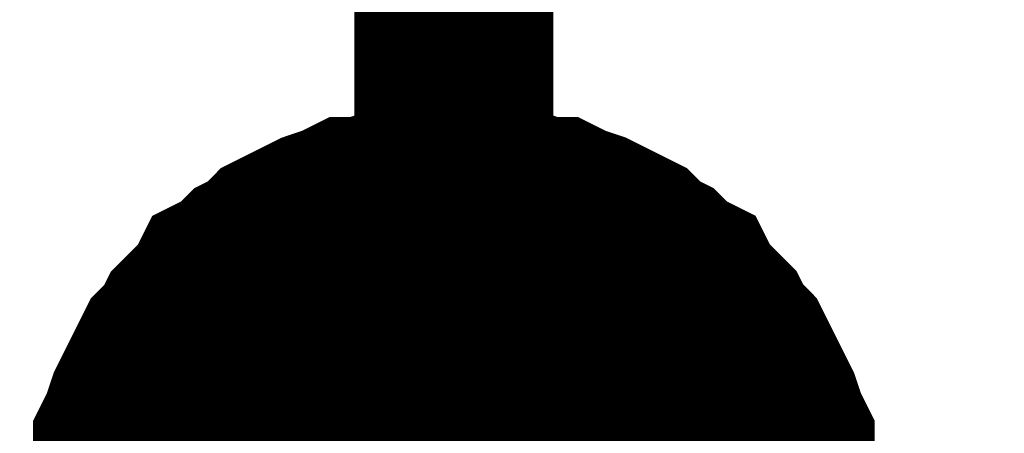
# Model space of a CAD drawing. Header units: inches. Extents: x 0 to 17, y 0 to 11.
# Tile 86 of 114: x 8.7244 to 8.7828, y 6.2563 to 6.2808. Entities that reach past the tile are written whole.
import ezdxf

# ---------------------------------------------------------------- set-up
doc = ezdxf.new("R2010")
doc.units = ezdxf.units.IN
doc.header["$MEASUREMENT"] = 0
doc.layers.add('Sheet', color=255, linetype='Continuous')

msp = doc.modelspace()

# ---------------------------------------------------------------- linework, layer by layer
at = {"layer": 'Sheet'}
for points in [[(8.750163, 6.349661, 0.0118, 0.0118, 0), (8.750163, 6.249748, 0.0118, 0.0118, 0), (9.250093, 6.249748, 0.0118, 0.0118, 0), (9.799977, 6.249748, 0.0118, 0.0118, 0), (10.350257, 6.249748, 0.0118, 0.0118, 0), (10.90014, 6.249748, 0.0118, 0.0118, 0), (10.90014, 6.149834, 0.0118, 0.0118, 0)], [(8.73034, 6.249748, 0.0118, 0.0118, 0), (8.73034, 6.250937, 0.0118, 0.0118, 0), (8.73034, 6.25173, 0.0118, 0.0118, 0), (8.730737, 6.25292, 0.0118, 0.0118, 0), (8.730737, 6.253713, 0.0118, 0.0118, 0), (8.731133, 6.254902, 0.0118, 0.0118, 0), (8.731133, 6.255695, 0.0118, 0.0118, 0), (8.73153, 6.256488, 0.0118, 0.0118, 0), (8.731926, 6.257677, 0.0118, 0.0118, 0), (8.732323, 6.25847, 0.0118, 0.0118, 0), (8.732719, 6.259263, 0.0118, 0.0118, 0), (8.733116, 6.260056, 0.0118, 0.0118, 0), (8.733512, 6.260849, 0.0118, 0.0118, 0), (8.734305, 6.261642, 0.0118, 0.0118, 0), (8.734701, 6.262435, 0.0118, 0.0118, 0), (8.735494, 6.263228, 0.0118, 0.0118, 0), (8.736287, 6.264021, 0.0118, 0.0118, 0), (8.736684, 6.264814, 0.0118, 0.0118, 0), (8.737477, 6.26521, 0.0118, 0.0118, 0), (8.73827, 6.266003, 0.0118, 0.0118, 0), (8.739062, 6.2664, 0.0118, 0.0118, 0), (8.739855, 6.267193, 0.0118, 0.0118, 0), (8.740648, 6.267589, 0.0118, 0.0118, 0), (8.741441, 6.267986, 0.0118, 0.0118, 0), (8.742234, 6.268382, 0.0118, 0.0118, 0), (8.743424, 6.268779, 0.0118, 0.0118, 0), (8.744216, 6.269175, 0.0118, 0.0118, 0), (8.745009, 6.269175, 0.0118, 0.0118, 0), (8.746199, 6.269572, 0.0118, 0.0118, 0), (8.746992, 6.269572, 0.0118, 0.0118, 0), (8.748181, 6.269968, 0.0118, 0.0118, 0), (8.748974, 6.269968, 0.0118, 0.0118, 0), (8.750163, 6.269968, 0.0118, 0.0118, 0)], [(8.73034, 6.249748, 0.0118, 0.0118, 0), (8.73034, 6.250937, 0.0118, 0.0118, 0), (8.73034, 6.25173, 0.0118, 0.0118, 0), (8.730737, 6.25292, 0.0118, 0.0118, 0), (8.730737, 6.253713, 0.0118, 0.0118, 0), (8.731133, 6.254902, 0.0118, 0.0118, 0), (8.731133, 6.255695, 0.0118, 0.0118, 0), (8.73153, 6.256488, 0.0118, 0.0118, 0), (8.731926, 6.257677, 0.0118, 0.0118, 0), (8.732323, 6.25847, 0.0118, 0.0118, 0), (8.732719, 6.259263, 0.0118, 0.0118, 0), (8.733116, 6.260056, 0.0118, 0.0118, 0), (8.733512, 6.260849, 0.0118, 0.0118, 0), (8.734305, 6.261642, 0.0118, 0.0118, 0), (8.734701, 6.262435, 0.0118, 0.0118, 0), (8.735494, 6.263228, 0.0118, 0.0118, 0), (8.736287, 6.264021, 0.0118, 0.0118, 0), (8.736684, 6.264814, 0.0118, 0.0118, 0), (8.737477, 6.26521, 0.0118, 0.0118, 0), (8.73827, 6.266003, 0.0118, 0.0118, 0), (8.739062, 6.2664, 0.0118, 0.0118, 0), (8.739855, 6.267193, 0.0118, 0.0118, 0), (8.740648, 6.267589, 0.0118, 0.0118, 0), (8.741441, 6.267986, 0.0118, 0.0118, 0), (8.742234, 6.268382, 0.0118, 0.0118, 0), (8.743424, 6.268779, 0.0118, 0.0118, 0), (8.744216, 6.269175, 0.0118, 0.0118, 0), (8.745009, 6.269175, 0.0118, 0.0118, 0), (8.746199, 6.269572, 0.0118, 0.0118, 0), (8.746992, 6.269572, 0.0118, 0.0118, 0), (8.748181, 6.269968, 0.0118, 0.0118, 0), (8.748974, 6.269968, 0.0118, 0.0118, 0), (8.750163, 6.269968, 0.0118, 0.0118, 0)], [(8.73034, 6.249748, 0.0118, 0.0118, 0), (8.73034, 6.250937, 0.0118, 0.0118, 0), (8.73034, 6.25173, 0.0118, 0.0118, 0), (8.730737, 6.25292, 0.0118, 0.0118, 0), (8.730737, 6.253713, 0.0118, 0.0118, 0), (8.731133, 6.254902, 0.0118, 0.0118, 0), (8.731133, 6.255695, 0.0118, 0.0118, 0), (8.73153, 6.256488, 0.0118, 0.0118, 0), (8.731926, 6.257677, 0.0118, 0.0118, 0), (8.732323, 6.25847, 0.0118, 0.0118, 0), (8.732719, 6.259263, 0.0118, 0.0118, 0), (8.733116, 6.260056, 0.0118, 0.0118, 0), (8.733512, 6.260849, 0.0118, 0.0118, 0), (8.734305, 6.261642, 0.0118, 0.0118, 0), (8.734701, 6.262435, 0.0118, 0.0118, 0), (8.735494, 6.263228, 0.0118, 0.0118, 0), (8.736287, 6.264021, 0.0118, 0.0118, 0), (8.736684, 6.264814, 0.0118, 0.0118, 0), (8.737477, 6.26521, 0.0118, 0.0118, 0), (8.73827, 6.266003, 0.0118, 0.0118, 0), (8.739062, 6.2664, 0.0118, 0.0118, 0), (8.739855, 6.267193, 0.0118, 0.0118, 0), (8.740648, 6.267589, 0.0118, 0.0118, 0), (8.741441, 6.267986, 0.0118, 0.0118, 0), (8.742234, 6.268382, 0.0118, 0.0118, 0), (8.743424, 6.268779, 0.0118, 0.0118, 0), (8.744216, 6.269175, 0.0118, 0.0118, 0), (8.745009, 6.269175, 0.0118, 0.0118, 0), (8.746199, 6.269572, 0.0118, 0.0118, 0), (8.746992, 6.269572, 0.0118, 0.0118, 0), (8.748181, 6.269968, 0.0118, 0.0118, 0), (8.748974, 6.269968, 0.0118, 0.0118, 0), (8.750163, 6.269968, 0.0118, 0.0118, 0)], [(8.73034, 6.249748, 0.0118, 0.0118, 0), (8.73034, 6.250937, 0.0118, 0.0118, 0), (8.73034, 6.25173, 0.0118, 0.0118, 0), (8.730737, 6.25292, 0.0118, 0.0118, 0), (8.730737, 6.253713, 0.0118, 0.0118, 0), (8.731133, 6.254902, 0.0118, 0.0118, 0), (8.731133, 6.255695, 0.0118, 0.0118, 0), (8.73153, 6.256488, 0.0118, 0.0118, 0), (8.731926, 6.257677, 0.0118, 0.0118, 0), (8.732323, 6.25847, 0.0118, 0.0118, 0), (8.732719, 6.259263, 0.0118, 0.0118, 0), (8.733116, 6.260056, 0.0118, 0.0118, 0), (8.733512, 6.260849, 0.0118, 0.0118, 0), (8.734305, 6.261642, 0.0118, 0.0118, 0), (8.734701, 6.262435, 0.0118, 0.0118, 0), (8.735494, 6.263228, 0.0118, 0.0118, 0), (8.736287, 6.264021, 0.0118, 0.0118, 0), (8.736684, 6.264814, 0.0118, 0.0118, 0), (8.737477, 6.26521, 0.0118, 0.0118, 0), (8.73827, 6.266003, 0.0118, 0.0118, 0), (8.739062, 6.2664, 0.0118, 0.0118, 0), (8.739855, 6.267193, 0.0118, 0.0118, 0), (8.740648, 6.267589, 0.0118, 0.0118, 0), (8.741441, 6.267986, 0.0118, 0.0118, 0), (8.742234, 6.268382, 0.0118, 0.0118, 0), (8.743424, 6.268779, 0.0118, 0.0118, 0), (8.744216, 6.269175, 0.0118, 0.0118, 0), (8.745009, 6.269175, 0.0118, 0.0118, 0), (8.746199, 6.269572, 0.0118, 0.0118, 0), (8.746992, 6.269572, 0.0118, 0.0118, 0), (8.748181, 6.269968, 0.0118, 0.0118, 0), (8.748974, 6.269968, 0.0118, 0.0118, 0), (8.750163, 6.269968, 0.0118, 0.0118, 0)], [(8.750163, 6.269968, 0.0118, 0.0118, 0), (8.750163, 6.269968, 0.0118, 0.0118, 0)], [(8.750163, 6.269968, 0.0118, 0.0118, 0), (8.751353, 6.269968, 0.0118, 0.0118, 0), (8.752146, 6.269968, 0.0118, 0.0118, 0), (8.753335, 6.269572, 0.0118, 0.0118, 0), (8.754128, 6.269572, 0.0118, 0.0118, 0), (8.755317, 6.269175, 0.0118, 0.0118, 0), (8.75611, 6.269175, 0.0118, 0.0118, 0), (8.756903, 6.268779, 0.0118, 0.0118, 0), (8.758092, 6.268382, 0.0118, 0.0118, 0), (8.758885, 6.267986, 0.0118, 0.0118, 0), (8.759678, 6.267589, 0.0118, 0.0118, 0), (8.760471, 6.267193, 0.0118, 0.0118, 0), (8.761264, 6.2664, 0.0118, 0.0118, 0), (8.762057, 6.266003, 0.0118, 0.0118, 0), (8.76285, 6.26521, 0.0118, 0.0118, 0), (8.763643, 6.264814, 0.0118, 0.0118, 0), (8.764039, 6.264021, 0.0118, 0.0118, 0), (8.764832, 6.263228, 0.0118, 0.0118, 0), (8.765625, 6.262435, 0.0118, 0.0118, 0), (8.766021, 6.261642, 0.0118, 0.0118, 0), (8.766814, 6.260849, 0.0118, 0.0118, 0), (8.767211, 6.260056, 0.0118, 0.0118, 0), (8.767607, 6.259263, 0.0118, 0.0118, 0), (8.768004, 6.25847, 0.0118, 0.0118, 0), (8.7684, 6.257677, 0.0118, 0.0118, 0), (8.768797, 6.256488, 0.0118, 0.0118, 0), (8.769193, 6.255695, 0.0118, 0.0118, 0), (8.769193, 6.254902, 0.0118, 0.0118, 0), (8.76959, 6.253713, 0.0118, 0.0118, 0), (8.76959, 6.25292, 0.0118, 0.0118, 0), (8.769986, 6.25173, 0.0118, 0.0118, 0), (8.769986, 6.250937, 0.0118, 0.0118, 0), (8.769986, 6.249748, 0.0118, 0.0118, 0)], [(8.750163, 6.269968, 0.0118, 0.0118, 0), (8.750163, 6.269968, 0.0118, 0.0118, 0)], [(8.750163, 6.269968, 0.0118, 0.0118, 0), (8.751353, 6.269968, 0.0118, 0.0118, 0), (8.752146, 6.269968, 0.0118, 0.0118, 0), (8.753335, 6.269572, 0.0118, 0.0118, 0), (8.754128, 6.269572, 0.0118, 0.0118, 0), (8.755317, 6.269175, 0.0118, 0.0118, 0), (8.75611, 6.269175, 0.0118, 0.0118, 0), (8.756903, 6.268779, 0.0118, 0.0118, 0), (8.758092, 6.268382, 0.0118, 0.0118, 0), (8.758885, 6.267986, 0.0118, 0.0118, 0), (8.759678, 6.267589, 0.0118, 0.0118, 0), (8.760471, 6.267193, 0.0118, 0.0118, 0), (8.761264, 6.2664, 0.0118, 0.0118, 0), (8.762057, 6.266003, 0.0118, 0.0118, 0), (8.76285, 6.26521, 0.0118, 0.0118, 0), (8.763643, 6.264814, 0.0118, 0.0118, 0), (8.764039, 6.264021, 0.0118, 0.0118, 0), (8.764832, 6.263228, 0.0118, 0.0118, 0), (8.765625, 6.262435, 0.0118, 0.0118, 0), (8.766021, 6.261642, 0.0118, 0.0118, 0), (8.766814, 6.260849, 0.0118, 0.0118, 0), (8.767211, 6.260056, 0.0118, 0.0118, 0), (8.767607, 6.259263, 0.0118, 0.0118, 0), (8.768004, 6.25847, 0.0118, 0.0118, 0), (8.7684, 6.257677, 0.0118, 0.0118, 0), (8.768797, 6.256488, 0.0118, 0.0118, 0), (8.769193, 6.255695, 0.0118, 0.0118, 0), (8.769193, 6.254902, 0.0118, 0.0118, 0), (8.76959, 6.253713, 0.0118, 0.0118, 0), (8.76959, 6.25292, 0.0118, 0.0118, 0), (8.769986, 6.25173, 0.0118, 0.0118, 0), (8.769986, 6.250937, 0.0118, 0.0118, 0), (8.769986, 6.249748, 0.0118, 0.0118, 0)], [(8.750163, 6.269968, 0.0118, 0.0118, 0), (8.750163, 6.269968, 0.0118, 0.0118, 0)], [(8.750163, 6.269968, 0.0118, 0.0118, 0), (8.751353, 6.269968, 0.0118, 0.0118, 0), (8.752146, 6.269968, 0.0118, 0.0118, 0), (8.753335, 6.269572, 0.0118, 0.0118, 0), (8.754128, 6.269572, 0.0118, 0.0118, 0), (8.755317, 6.269175, 0.0118, 0.0118, 0), (8.75611, 6.269175, 0.0118, 0.0118, 0), (8.756903, 6.268779, 0.0118, 0.0118, 0), (8.758092, 6.268382, 0.0118, 0.0118, 0), (8.758885, 6.267986, 0.0118, 0.0118, 0), (8.759678, 6.267589, 0.0118, 0.0118, 0), (8.760471, 6.267193, 0.0118, 0.0118, 0), (8.761264, 6.2664, 0.0118, 0.0118, 0), (8.762057, 6.266003, 0.0118, 0.0118, 0), (8.76285, 6.26521, 0.0118, 0.0118, 0), (8.763643, 6.264814, 0.0118, 0.0118, 0), (8.764039, 6.264021, 0.0118, 0.0118, 0), (8.764832, 6.263228, 0.0118, 0.0118, 0), (8.765625, 6.262435, 0.0118, 0.0118, 0), (8.766021, 6.261642, 0.0118, 0.0118, 0), (8.766814, 6.260849, 0.0118, 0.0118, 0), (8.767211, 6.260056, 0.0118, 0.0118, 0), (8.767607, 6.259263, 0.0118, 0.0118, 0), (8.768004, 6.25847, 0.0118, 0.0118, 0), (8.7684, 6.257677, 0.0118, 0.0118, 0), (8.768797, 6.256488, 0.0118, 0.0118, 0), (8.769193, 6.255695, 0.0118, 0.0118, 0), (8.769193, 6.254902, 0.0118, 0.0118, 0), (8.76959, 6.253713, 0.0118, 0.0118, 0), (8.76959, 6.25292, 0.0118, 0.0118, 0), (8.769986, 6.25173, 0.0118, 0.0118, 0), (8.769986, 6.250937, 0.0118, 0.0118, 0), (8.769986, 6.249748, 0.0118, 0.0118, 0)], [(8.750163, 6.269968, 0.0118, 0.0118, 0), (8.750163, 6.269968, 0.0118, 0.0118, 0)], [(8.750163, 6.269968, 0.0118, 0.0118, 0), (8.751353, 6.269968, 0.0118, 0.0118, 0), (8.752146, 6.269968, 0.0118, 0.0118, 0), (8.753335, 6.269572, 0.0118, 0.0118, 0), (8.754128, 6.269572, 0.0118, 0.0118, 0), (8.755317, 6.269175, 0.0118, 0.0118, 0), (8.75611, 6.269175, 0.0118, 0.0118, 0), (8.756903, 6.268779, 0.0118, 0.0118, 0), (8.758092, 6.268382, 0.0118, 0.0118, 0), (8.758885, 6.267986, 0.0118, 0.0118, 0), (8.759678, 6.267589, 0.0118, 0.0118, 0), (8.760471, 6.267193, 0.0118, 0.0118, 0), (8.761264, 6.2664, 0.0118, 0.0118, 0), (8.762057, 6.266003, 0.0118, 0.0118, 0), (8.76285, 6.26521, 0.0118, 0.0118, 0), (8.763643, 6.264814, 0.0118, 0.0118, 0), (8.764039, 6.264021, 0.0118, 0.0118, 0), (8.764832, 6.263228, 0.0118, 0.0118, 0), (8.765625, 6.262435, 0.0118, 0.0118, 0), (8.766021, 6.261642, 0.0118, 0.0118, 0), (8.766814, 6.260849, 0.0118, 0.0118, 0), (8.767211, 6.260056, 0.0118, 0.0118, 0), (8.767607, 6.259263, 0.0118, 0.0118, 0), (8.768004, 6.25847, 0.0118, 0.0118, 0), (8.7684, 6.257677, 0.0118, 0.0118, 0), (8.768797, 6.256488, 0.0118, 0.0118, 0), (8.769193, 6.255695, 0.0118, 0.0118, 0), (8.769193, 6.254902, 0.0118, 0.0118, 0), (8.76959, 6.253713, 0.0118, 0.0118, 0), (8.76959, 6.25292, 0.0118, 0.0118, 0), (8.769986, 6.25173, 0.0118, 0.0118, 0), (8.769986, 6.250937, 0.0118, 0.0118, 0), (8.769986, 6.249748, 0.0118, 0.0118, 0)], [(8.730737, 6.253713, 0.0039, 0.0039, 0), (8.731133, 6.254902, 0.0039, 0.0039, 0), (8.731133, 6.255695, 0.0039, 0.0039, 0), (8.73153, 6.256488, 0.0039, 0.0039, 0), (8.731926, 6.257677, 0.0039, 0.0039, 0), (8.732323, 6.25847, 0.0039, 0.0039, 0), (8.732719, 6.259263, 0.0039, 0.0039, 0), (8.733116, 6.260056, 0.0039, 0.0039, 0), (8.733512, 6.260849, 0.0039, 0.0039, 0), (8.734305, 6.261642, 0.0039, 0.0039, 0), (8.734701, 6.262435, 0.0039, 0.0039, 0), (8.735494, 6.263228, 0.0039, 0.0039, 0), (8.736287, 6.264021, 0.0039, 0.0039, 0), (8.736684, 6.264814, 0.0039, 0.0039, 0), (8.737477, 6.26521, 0.0039, 0.0039, 0), (8.73827, 6.266003, 0.0039, 0.0039, 0), (8.739062, 6.2664, 0.0039, 0.0039, 0), (8.739855, 6.267193, 0.0039, 0.0039, 0), (8.740648, 6.267589, 0.0039, 0.0039, 0), (8.741441, 6.267986, 0.0039, 0.0039, 0), (8.742234, 6.268382, 0.0039, 0.0039, 0), (8.743424, 6.268779, 0.0039, 0.0039, 0), (8.744216, 6.269175, 0.0039, 0.0039, 0), (8.745009, 6.269175, 0.0039, 0.0039, 0), (8.746199, 6.269572, 0.0039, 0.0039, 0), (8.746992, 6.269572, 0.0039, 0.0039, 0), (8.748181, 6.269968, 0.0039, 0.0039, 0), (8.748974, 6.269968, 0.0039, 0.0039, 0), (8.750163, 6.269968, 0.0039, 0.0039, 0)], [(8.730737, 6.253713, 0.0039, 0.0039, 0), (8.731133, 6.254902, 0.0039, 0.0039, 0), (8.731133, 6.255695, 0.0039, 0.0039, 0), (8.73153, 6.256488, 0.0039, 0.0039, 0), (8.731926, 6.257677, 0.0039, 0.0039, 0), (8.732323, 6.25847, 0.0039, 0.0039, 0), (8.732719, 6.259263, 0.0039, 0.0039, 0), (8.733116, 6.260056, 0.0039, 0.0039, 0), (8.733512, 6.260849, 0.0039, 0.0039, 0), (8.734305, 6.261642, 0.0039, 0.0039, 0), (8.734701, 6.262435, 0.0039, 0.0039, 0), (8.735494, 6.263228, 0.0039, 0.0039, 0), (8.736287, 6.264021, 0.0039, 0.0039, 0), (8.736684, 6.264814, 0.0039, 0.0039, 0), (8.737477, 6.26521, 0.0039, 0.0039, 0), (8.73827, 6.266003, 0.0039, 0.0039, 0), (8.739062, 6.2664, 0.0039, 0.0039, 0), (8.739855, 6.267193, 0.0039, 0.0039, 0), (8.740648, 6.267589, 0.0039, 0.0039, 0), (8.741441, 6.267986, 0.0039, 0.0039, 0), (8.742234, 6.268382, 0.0039, 0.0039, 0), (8.743424, 6.268779, 0.0039, 0.0039, 0), (8.744216, 6.269175, 0.0039, 0.0039, 0), (8.745009, 6.269175, 0.0039, 0.0039, 0), (8.746199, 6.269572, 0.0039, 0.0039, 0), (8.746992, 6.269572, 0.0039, 0.0039, 0), (8.748181, 6.269968, 0.0039, 0.0039, 0), (8.748974, 6.269968, 0.0039, 0.0039, 0), (8.750163, 6.269968, 0.0039, 0.0039, 0)], [(8.730737, 6.253713, 0.0039, 0.0039, 0), (8.731133, 6.254902, 0.0039, 0.0039, 0), (8.731133, 6.255695, 0.0039, 0.0039, 0), (8.73153, 6.256488, 0.0039, 0.0039, 0), (8.731926, 6.257677, 0.0039, 0.0039, 0), (8.732323, 6.25847, 0.0039, 0.0039, 0), (8.732719, 6.259263, 0.0039, 0.0039, 0), (8.733116, 6.260056, 0.0039, 0.0039, 0), (8.733512, 6.260849, 0.0039, 0.0039, 0), (8.734305, 6.261642, 0.0039, 0.0039, 0), (8.734701, 6.262435, 0.0039, 0.0039, 0), (8.735494, 6.263228, 0.0039, 0.0039, 0), (8.736287, 6.264021, 0.0039, 0.0039, 0), (8.736684, 6.264814, 0.0039, 0.0039, 0), (8.737477, 6.26521, 0.0039, 0.0039, 0), (8.73827, 6.266003, 0.0039, 0.0039, 0), (8.739062, 6.2664, 0.0039, 0.0039, 0), (8.739855, 6.267193, 0.0039, 0.0039, 0), (8.740648, 6.267589, 0.0039, 0.0039, 0), (8.741441, 6.267986, 0.0039, 0.0039, 0), (8.742234, 6.268382, 0.0039, 0.0039, 0), (8.743424, 6.268779, 0.0039, 0.0039, 0), (8.744216, 6.269175, 0.0039, 0.0039, 0), (8.745009, 6.269175, 0.0039, 0.0039, 0), (8.746199, 6.269572, 0.0039, 0.0039, 0), (8.746992, 6.269572, 0.0039, 0.0039, 0), (8.748181, 6.269968, 0.0039, 0.0039, 0), (8.748974, 6.269968, 0.0039, 0.0039, 0), (8.750163, 6.269968, 0.0039, 0.0039, 0)], [(8.730737, 6.253713, 0.0039, 0.0039, 0), (8.731133, 6.254902, 0.0039, 0.0039, 0), (8.731133, 6.255695, 0.0039, 0.0039, 0), (8.73153, 6.256488, 0.0039, 0.0039, 0), (8.731926, 6.257677, 0.0039, 0.0039, 0), (8.732323, 6.25847, 0.0039, 0.0039, 0), (8.732719, 6.259263, 0.0039, 0.0039, 0), (8.733116, 6.260056, 0.0039, 0.0039, 0), (8.733512, 6.260849, 0.0039, 0.0039, 0), (8.734305, 6.261642, 0.0039, 0.0039, 0), (8.734701, 6.262435, 0.0039, 0.0039, 0), (8.735494, 6.263228, 0.0039, 0.0039, 0), (8.736287, 6.264021, 0.0039, 0.0039, 0), (8.736684, 6.264814, 0.0039, 0.0039, 0), (8.737477, 6.26521, 0.0039, 0.0039, 0), (8.73827, 6.266003, 0.0039, 0.0039, 0), (8.739062, 6.2664, 0.0039, 0.0039, 0), (8.739855, 6.267193, 0.0039, 0.0039, 0), (8.740648, 6.267589, 0.0039, 0.0039, 0), (8.741441, 6.267986, 0.0039, 0.0039, 0), (8.742234, 6.268382, 0.0039, 0.0039, 0), (8.743424, 6.268779, 0.0039, 0.0039, 0), (8.744216, 6.269175, 0.0039, 0.0039, 0), (8.745009, 6.269175, 0.0039, 0.0039, 0), (8.746199, 6.269572, 0.0039, 0.0039, 0), (8.746992, 6.269572, 0.0039, 0.0039, 0), (8.748181, 6.269968, 0.0039, 0.0039, 0), (8.748974, 6.269968, 0.0039, 0.0039, 0), (8.750163, 6.269968, 0.0039, 0.0039, 0)], [(8.750163, 6.269968, 0.0039, 0.0039, 0), (8.750163, 6.269968, 0.0039, 0.0039, 0)], [(8.750163, 6.269968, 0.0039, 0.0039, 0), (8.751353, 6.269968, 0.0039, 0.0039, 0), (8.752146, 6.269968, 0.0039, 0.0039, 0), (8.753335, 6.269572, 0.0039, 0.0039, 0), (8.754128, 6.269572, 0.0039, 0.0039, 0), (8.755317, 6.269175, 0.0039, 0.0039, 0), (8.75611, 6.269175, 0.0039, 0.0039, 0), (8.756903, 6.268779, 0.0039, 0.0039, 0), (8.758092, 6.268382, 0.0039, 0.0039, 0), (8.758885, 6.267986, 0.0039, 0.0039, 0), (8.759678, 6.267589, 0.0039, 0.0039, 0), (8.760471, 6.267193, 0.0039, 0.0039, 0), (8.761264, 6.2664, 0.0039, 0.0039, 0), (8.762057, 6.266003, 0.0039, 0.0039, 0), (8.76285, 6.26521, 0.0039, 0.0039, 0), (8.763643, 6.264814, 0.0039, 0.0039, 0), (8.764039, 6.264021, 0.0039, 0.0039, 0), (8.764832, 6.263228, 0.0039, 0.0039, 0), (8.765625, 6.262435, 0.0039, 0.0039, 0), (8.766021, 6.261642, 0.0039, 0.0039, 0), (8.766814, 6.260849, 0.0039, 0.0039, 0), (8.767211, 6.260056, 0.0039, 0.0039, 0), (8.767607, 6.259263, 0.0039, 0.0039, 0), (8.768004, 6.25847, 0.0039, 0.0039, 0), (8.7684, 6.257677, 0.0039, 0.0039, 0), (8.768797, 6.256488, 0.0039, 0.0039, 0), (8.769193, 6.255695, 0.0039, 0.0039, 0), (8.769193, 6.254902, 0.0039, 0.0039, 0), (8.76959, 6.253713, 0.0039, 0.0039, 0)], [(8.750163, 6.269968, 0.0039, 0.0039, 0), (8.750163, 6.269968, 0.0039, 0.0039, 0)], [(8.750163, 6.269968, 0.0039, 0.0039, 0), (8.751353, 6.269968, 0.0039, 0.0039, 0), (8.752146, 6.269968, 0.0039, 0.0039, 0), (8.753335, 6.269572, 0.0039, 0.0039, 0), (8.754128, 6.269572, 0.0039, 0.0039, 0), (8.755317, 6.269175, 0.0039, 0.0039, 0), (8.75611, 6.269175, 0.0039, 0.0039, 0), (8.756903, 6.268779, 0.0039, 0.0039, 0), (8.758092, 6.268382, 0.0039, 0.0039, 0), (8.758885, 6.267986, 0.0039, 0.0039, 0), (8.759678, 6.267589, 0.0039, 0.0039, 0), (8.760471, 6.267193, 0.0039, 0.0039, 0), (8.761264, 6.2664, 0.0039, 0.0039, 0), (8.762057, 6.266003, 0.0039, 0.0039, 0), (8.76285, 6.26521, 0.0039, 0.0039, 0), (8.763643, 6.264814, 0.0039, 0.0039, 0), (8.764039, 6.264021, 0.0039, 0.0039, 0), (8.764832, 6.263228, 0.0039, 0.0039, 0), (8.765625, 6.262435, 0.0039, 0.0039, 0), (8.766021, 6.261642, 0.0039, 0.0039, 0), (8.766814, 6.260849, 0.0039, 0.0039, 0), (8.767211, 6.260056, 0.0039, 0.0039, 0), (8.767607, 6.259263, 0.0039, 0.0039, 0), (8.768004, 6.25847, 0.0039, 0.0039, 0), (8.7684, 6.257677, 0.0039, 0.0039, 0), (8.768797, 6.256488, 0.0039, 0.0039, 0), (8.769193, 6.255695, 0.0039, 0.0039, 0), (8.769193, 6.254902, 0.0039, 0.0039, 0), (8.76959, 6.253713, 0.0039, 0.0039, 0)], [(8.750163, 6.269968, 0.0039, 0.0039, 0), (8.750163, 6.269968, 0.0039, 0.0039, 0)], [(8.750163, 6.269968, 0.0039, 0.0039, 0), (8.751353, 6.269968, 0.0039, 0.0039, 0), (8.752146, 6.269968, 0.0039, 0.0039, 0), (8.753335, 6.269572, 0.0039, 0.0039, 0), (8.754128, 6.269572, 0.0039, 0.0039, 0), (8.755317, 6.269175, 0.0039, 0.0039, 0), (8.75611, 6.269175, 0.0039, 0.0039, 0), (8.756903, 6.268779, 0.0039, 0.0039, 0), (8.758092, 6.268382, 0.0039, 0.0039, 0), (8.758885, 6.267986, 0.0039, 0.0039, 0), (8.759678, 6.267589, 0.0039, 0.0039, 0), (8.760471, 6.267193, 0.0039, 0.0039, 0), (8.761264, 6.2664, 0.0039, 0.0039, 0), (8.762057, 6.266003, 0.0039, 0.0039, 0), (8.76285, 6.26521, 0.0039, 0.0039, 0), (8.763643, 6.264814, 0.0039, 0.0039, 0), (8.764039, 6.264021, 0.0039, 0.0039, 0), (8.764832, 6.263228, 0.0039, 0.0039, 0), (8.765625, 6.262435, 0.0039, 0.0039, 0), (8.766021, 6.261642, 0.0039, 0.0039, 0), (8.766814, 6.260849, 0.0039, 0.0039, 0), (8.767211, 6.260056, 0.0039, 0.0039, 0), (8.767607, 6.259263, 0.0039, 0.0039, 0), (8.768004, 6.25847, 0.0039, 0.0039, 0), (8.7684, 6.257677, 0.0039, 0.0039, 0), (8.768797, 6.256488, 0.0039, 0.0039, 0), (8.769193, 6.255695, 0.0039, 0.0039, 0), (8.769193, 6.254902, 0.0039, 0.0039, 0), (8.76959, 6.253713, 0.0039, 0.0039, 0)], [(8.750163, 6.269968, 0.0039, 0.0039, 0), (8.750163, 6.269968, 0.0039, 0.0039, 0)], [(8.750163, 6.269968, 0.0039, 0.0039, 0), (8.751353, 6.269968, 0.0039, 0.0039, 0), (8.752146, 6.269968, 0.0039, 0.0039, 0), (8.753335, 6.269572, 0.0039, 0.0039, 0), (8.754128, 6.269572, 0.0039, 0.0039, 0), (8.755317, 6.269175, 0.0039, 0.0039, 0), (8.75611, 6.269175, 0.0039, 0.0039, 0), (8.756903, 6.268779, 0.0039, 0.0039, 0), (8.758092, 6.268382, 0.0039, 0.0039, 0), (8.758885, 6.267986, 0.0039, 0.0039, 0), (8.759678, 6.267589, 0.0039, 0.0039, 0), (8.760471, 6.267193, 0.0039, 0.0039, 0), (8.761264, 6.2664, 0.0039, 0.0039, 0), (8.762057, 6.266003, 0.0039, 0.0039, 0), (8.76285, 6.26521, 0.0039, 0.0039, 0), (8.763643, 6.264814, 0.0039, 0.0039, 0), (8.764039, 6.264021, 0.0039, 0.0039, 0), (8.764832, 6.263228, 0.0039, 0.0039, 0), (8.765625, 6.262435, 0.0039, 0.0039, 0), (8.766021, 6.261642, 0.0039, 0.0039, 0), (8.766814, 6.260849, 0.0039, 0.0039, 0), (8.767211, 6.260056, 0.0039, 0.0039, 0), (8.767607, 6.259263, 0.0039, 0.0039, 0), (8.768004, 6.25847, 0.0039, 0.0039, 0), (8.7684, 6.257677, 0.0039, 0.0039, 0), (8.768797, 6.256488, 0.0039, 0.0039, 0), (8.769193, 6.255695, 0.0039, 0.0039, 0), (8.769193, 6.254902, 0.0039, 0.0039, 0), (8.76959, 6.253713, 0.0039, 0.0039, 0)]]:
    msp.add_lwpolyline(points, format="xyseb", dxfattribs=at)
msp.add_lwpolyline([(8.74, 6.25, 0.02, 0.02, 1), (8.76, 6.25, 0.02, 0.02, 1)], format="xyseb", close=True, dxfattribs=at)

doc.saveas('drawing.dxf')
